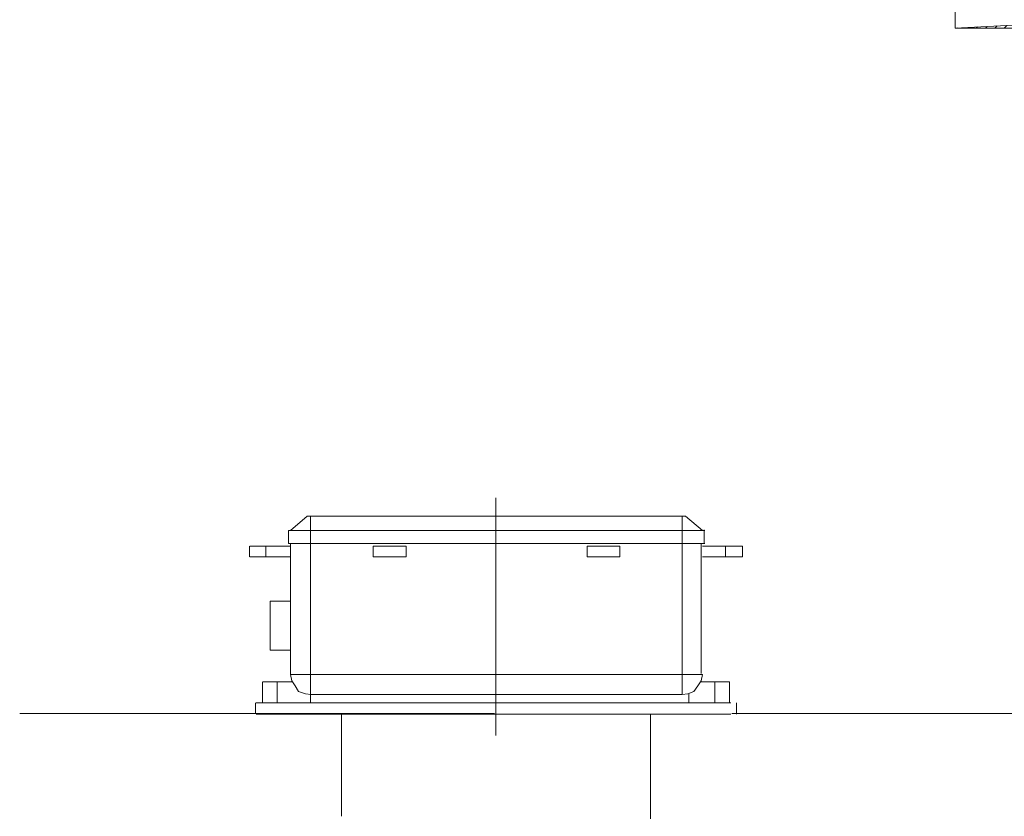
# Model space of a CAD drawing. Header units: inches. Extents: x 0 to 1545919, y 0 to 23143738.
# Tile 128 of 197: x 126397 to 127330, y 175624 to 176379. Entities that reach past the tile are written whole.
import ezdxf

# ---------------------------------------------------------------- set-up
doc = ezdxf.new("R2010")
doc.units = ezdxf.units.IN
doc.header["$LTSCALE"] = 1800
doc.header["$MEASUREMENT"] = 0
for name, pattern in [('CENTER', [2, 1.25, -0.25, 0.25, -0.25]), ('CENTER2', [1.125, 0.75, -0.125, 0.125, -0.125]), ('HIDDEN', [0.375, 0.25, -0.125])]:
    doc.linetypes.add(name, pattern=pattern)
doc.layers.get('0').update_dxf_attribs({"color": 253, "lineweight": 5})
for name, color, linetype, lineweight in [('CEN', 8, 'CENTER', 18), ('EQUIP', 8, 'HIDDEN', 9), ('OPENING', 40, 'Continuous', 18)]:
    doc.layers.add(name, color=color, linetype=linetype, lineweight=lineweight)
doc.layers.add('TDBFP_EP', color=40, linetype='Continuous', lineweight=18, plot=False)

# ---------------------------------------------------------------- blocks, each defined once
blk = doc.blocks.new('OPENING')
at = {"layer": 'OPENING'}
h = blk.add_hatch(dxfattribs=at)
h.set_pattern_fill('ANSI31', color=8, scale=0.1, style=0)
h.set_pattern_definition([(45, (-0.05, 0.05), (-0.00883883, 0.00883883), [])])
h.paths.add_polyline_path([(0.5, 0.5), (-0.5, 0.5), (-0.5, -0.5), (-0.4325, 0.4294)])
at = {"layer": 'CEN', "color": 8}
for p, q in [((0, 0.6196), (0, -0.6196)), ((-0.6093, 0), (0.6093, 0))]:
    blk.add_line(p, q, dxfattribs=at)
at = {"layer": 'OPENING', "color": 8}
for p, q in [((-0.4325, 0.4294), (0.5, 0.5)), ((-0.5, -0.5), (-0.4325, 0.4294))]:
    blk.add_line(p, q, dxfattribs=at)
blk.add_lwpolyline([(-0.5, -0.5), (0.5, -0.5), (0.5, 0.5), (-0.5, 0.5)], close=True, dxfattribs=at)
blk = doc.blocks.new('A$C497815BE')
at = {"layer": 'OPENING', "xscale": 500, "yscale": 350}
blk.add_blockref('OPENING', (-7228.85, -1609), dxfattribs=at)
blk = doc.blocks.new('TDBFP (1x50%)')
for p, q in [((-6689.86, -783.68), (-6689.86, -684.5)), ((-6397.14, -784.21), (-6397.14, -687.18)), ((-6316.19, -783.68), (-6771.35, -783.68)), ((-6771.35, -783.68), (-6771.35, -794.4)), ((-6315.65, -784.21), (-6315.65, -794.4)), ((-6316.19, -794.4), (-6771.35, -794.4)), ((-6764.91, -814.24), (-6764.91, -794.4)), ((-6750.97, -794.4), (-6750.97, -814.24)), ((-6726.31, -794.4), (-6726.31, -802.98)), ((-6719.88, -802.44), (-6725.24, -802.98)), ((-6719.88, -802.44), (-6368.19, -802.44)), ((-6362.83, -802.98), (-6368.19, -802.44)), ((-6336.03, -794.4), (-6336.03, -814.24)), ((-6322.09, -814.24), (-6322.09, -794.4)), ((-6734.89, -810.48), (-6738.11, -815.31)), ((-6731.14, -805.12), (-6734.89, -810.48)), ((-6725.24, -802.98), (-6731.14, -805.12)), ((-6356.4, -805.12), (-6362.83, -802.98)), ((-6353.18, -810.48), (-6356.4, -805.12)), ((-6349.96, -815.31), (-6353.18, -810.48)), ((-6764.91, -814.24), (-6737.04, -814.24)), ((-6738.11, -815.31), (-6739.18, -821.21)), ((-6349.96, -814.24), (-6322.62, -814.24)), ((-6348.89, -821.21), (-6349.96, -815.31)), ((-6739.18, -821.21), (-6348.89, -821.21))]:
    blk.add_line(p, q)
blk.add_lwpolyline([(-6092.09, -784.21), (-7082.83, -784.21), (-7082.83, 449.91), (-6092.09, 449.91)], close=True)
for points in [[(-6719.88, -802.44), (-6719.88, -971.32)], [(-6367.66, -794.4), (-6367.66, -971.32)], [(-6738.11, -945.58), (-6738.11, -822.28), (-6738.11, -945.58), (-6738.11, -945.58)], [(-6348.89, -945.58), (-6348.89, -821.21)], [(-6348.89, -844.26), (-6329.59, -844.26)], [(-6329.59, -844.26), (-6329.59, -890.9)], [(-6348.89, -890.9), (-6329.59, -890.9)], [(-6777.24, -932.72), (-6777.24, -942.9)], [(-6739.18, -932.72), (-6777.24, -932.72)], [(-6761.16, -942.9), (-6761.16, -932.72)], [(-6660.91, -942.9), (-6660.91, -932.72)], [(-6629.81, -932.72), (-6660.91, -932.72)], [(-6629.81, -942.9), (-6629.81, -932.72)], [(-6458.26, -942.9), (-6458.26, -932.72)], [(-6427.16, -932.72), (-6458.26, -932.72)], [(-6427.16, -942.9), (-6427.16, -932.72)], [(-6310.29, -932.72), (-6348.89, -932.72)], [(-6325.3, -942.9), (-6325.3, -932.72)], [(-6309.76, -932.72), (-6309.76, -942.9)], [(-6739.18, -942.9), (-6777.24, -942.9)], [(-6346.75, -945.58), (-6741.32, -945.58)], [(-6740.79, -945.58), (-6740.79, -958.45)], [(-6629.81, -942.9), (-6660.91, -942.9)], [(-6427.16, -942.9), (-6458.26, -942.9)], [(-6310.29, -942.9), (-6348.89, -942.9)], [(-6346.75, -945.58), (-6346.75, -957.91)], [(-6346.75, -957.91), (-6741.32, -957.91)], [(-6739.18, -957.91), (-6723.1, -971.32)], [(-6348.89, -957.91), (-6364.44, -971.32)], [(-6364.44, -971.32), (-6723.1, -971.32)]]:
    blk.add_lwpolyline(points)
at = {"layer": 'CEN', "linetype": 'CENTER2'}
blk.add_line((-6543.5, 811.38), (-6543.5, -1169.59), dxfattribs=at)

msp = doc.modelspace()

# ---------------------------------------------------------------- block references
at = {"layer": 'EQUIP', "rotation": 180}
msp.add_blockref('TDBFP (1x50%)', (120305.003, 174937.047), dxfattribs=at)
at = {"layer": 'TDBFP_EP', "rotation": 180}
msp.add_blockref('A$C497815BE', (120304.853, 174937.047), dxfattribs=at)

doc.saveas('drawing.dxf')
